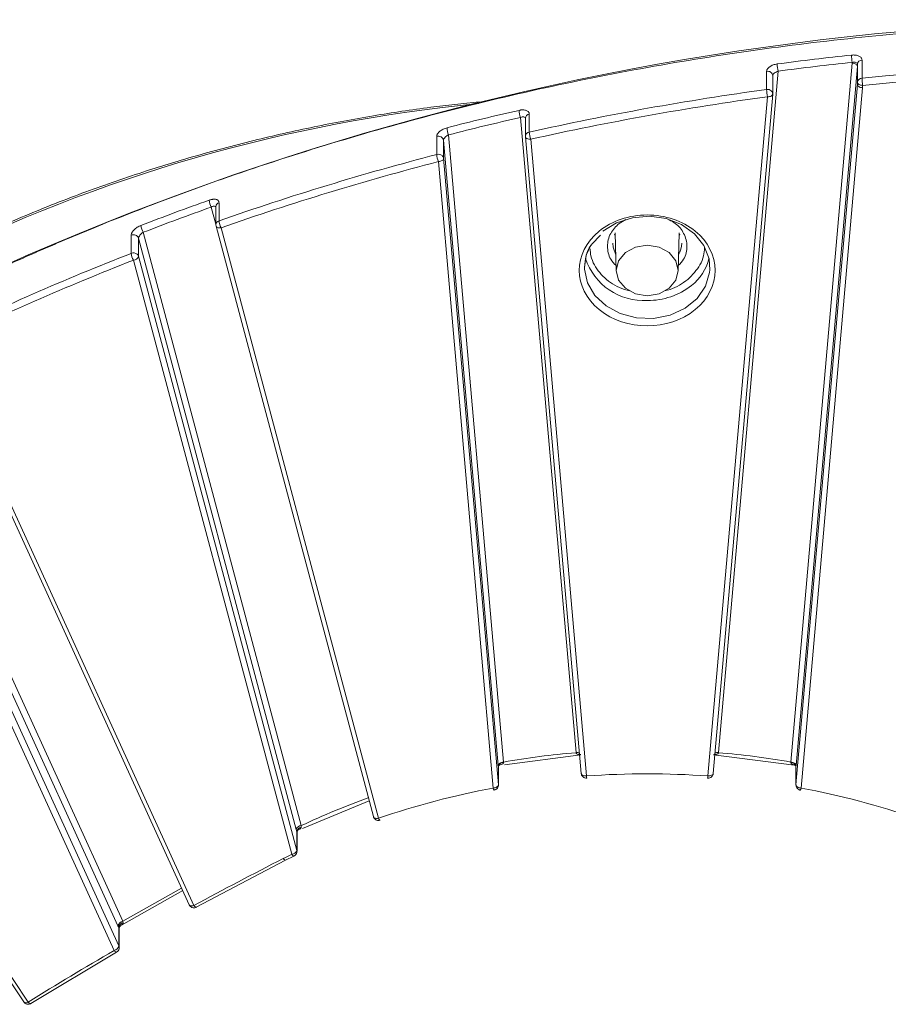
# Model space of a CAD drawing. Header units: millimetres. Extents: x 0 to 420, y 0 to 297.
# Tile 35 of 64: x 317 to 338, y 162 to 185. Entities that reach past the tile are written whole.
import ezdxf

# ---------------------------------------------------------------- set-up
doc = ezdxf.new("R2010")
doc.units = ezdxf.units.MM

msp = doc.modelspace()

# ---------------------------------------------------------------- linework, layer by layer
at = {"color": 7, "linetype": 'Continuous', "lineweight": 15}
for p, q in [((335.36298424, 167.36593553), (336.82792967, 184.09079219)), ((336.95261585, 184.01134917), (335.48767042, 167.2864925)), ((336.82792967, 184.09079219), (336.82912295, 184.10699503)), ((336.95261585, 184.01134917), (336.95261585, 183.57838035)), ((336.95511305, 184.06199889), (336.95511305, 183.62903007)), ((337.06452627, 184.16231751), (337.06452627, 183.7293487)), ((335.05634221, 183.89531069), (333.62854659, 167.59456046)), ((334.78212164, 183.45674617), (334.78212164, 183.88971499)), ((334.92602679, 183.80573901), (334.93059709, 183.79851153)), ((334.92771003, 183.35607695), (334.92771003, 183.78904576)), ((336.95261585, 183.57838035), (335.48504941, 166.8235593)), ((333.50370499, 167.09309091), (334.92723324, 183.34517026)), ((334.92723324, 183.34517026), (334.92739129, 183.34879611)), ((335.60972243, 166.74412273), (337.0772994, 183.49893517)), ((334.80271565, 183.28391046), (333.37917686, 167.03183972)), ((329.10513081, 182.86988929), (329.10513081, 182.43692048)), ((330.22322875, 167.59456046), (328.89240513, 182.78810412)), ((329.01053484, 182.77867724), (329.01410679, 182.78382907)), ((329.01319009, 182.77144841), (329.01319009, 182.3384796)), ((327.17432309, 182.37271318), (328.4887832, 167.36592907)), ((326.891307, 181.9016376), (326.891307, 182.33460641)), ((327.05390691, 181.81165842), (327.05390691, 182.24462723)), ((328.36409438, 167.2864925), (327.05390691, 182.24462723)), ((329.01350619, 182.33120091), (329.01319009, 182.3384796)), ((329.01350619, 182.33120091), (329.01366424, 182.32757506)), ((329.01366424, 182.32757506), (330.34806508, 167.09309091)), ((330.47258267, 167.03183972), (329.13818447, 182.26632602)), ((326.92921809, 181.73222184), (328.24204501, 166.74411627)), ((328.36672329, 166.82356146), (327.05390691, 181.81165842)), ((321.68239907, 180.74823), (321.68239907, 180.31526119)), ((321.60569444, 180.64932579), (321.60689299, 180.65931982)), ((321.60674811, 180.65445231), (321.60674811, 180.22148349)), ((319.86790348, 180.03997826), (323.64984557, 165.84415321)), ((321.60798091, 180.22113506), (321.61121304, 180.18991624)), ((321.6109628, 180.18930326), (325.37540077, 166.05916497)), ((325.49618968, 166.01918194), (321.73173986, 180.14932776)), ((331.14464842, 179.99410535), (331.16042714, 179.95930786)), ((331.15844624, 180.02484807), (331.18601555, 179.11325836)), ((332.66574925, 179.11325836), (332.69332383, 180.02484377)), ((332.69134029, 179.95930141), (332.70712165, 179.99410965)), ((319.5820899, 179.53684976), (319.5820899, 179.96981857)), ((319.75818734, 179.46647831), (319.75818734, 179.89944712)), ((323.52769478, 165.75030444), (319.75818734, 179.89944712)), ((330.60501334, 179.75460429), (330.80834291, 179.9739622)), ((319.6360484, 179.37262201), (323.42312055, 165.15754951)), ((323.5452608, 165.25140689), (319.75818734, 179.46647831)), ((314.85120889, 177.34362378), (320.96822862, 163.95206414)), ((321.08192897, 163.93184049), (314.96491055, 177.3234012)), ((313.23156608, 177.02228051), (319.38266287, 163.55611105)), ((319.26554073, 163.44828349), (313.13325066, 176.87328338)), ((313.01612983, 176.33248808), (319.17164677, 162.85664381)), ((319.28876759, 162.9644703), (313.13325066, 176.44031457)), ((308.73027344, 174.01367344), (317.01512951, 161.6246397)), ((317.11904388, 161.6219601), (308.83418782, 174.01099384)), ((328.5081286, 167.30164256), (330.33673284, 167.53755914)), ((330.22373451, 167.58960476), (330.22322875, 167.59456046)), ((333.51502932, 167.53756129), (335.44488874, 167.28857791)), ((333.62854659, 167.59456046), (333.62804083, 167.58960476)), ((328.36672329, 167.25807007), (328.36672329, 166.82356146)), ((328.36703676, 166.81628061), (328.36703676, 167.25288818)), ((335.48473068, 167.25289033), (335.48473068, 166.81627846)), ((335.48504941, 166.8235593), (335.48504941, 167.25806792)), ((328.36672329, 166.82356146), (328.36703676, 166.81628061)), ((335.48473068, 166.81627846), (335.48504941, 166.8235593)), ((323.67976193, 165.77820806), (325.27370832, 166.44088324)), ((323.5452608, 165.69170052), (323.5452608, 165.25140689)), ((323.54812415, 165.22970632), (323.54812415, 165.68224956)), ((321.13731519, 163.89276662), (323.27326348, 165.01606315)), ((323.27326348, 165.01606315), (323.47425521, 165.11639363)), ((319.34914954, 163.46330625), (320.81466526, 164.28824305)), ((319.28876759, 163.40228648), (319.28876759, 162.9644703)), ((319.29665037, 162.92880062), (319.29665037, 163.38863858)), ((317.17999217, 161.58595657), (319.2297001, 162.81899058)), ((317.01512951, 161.6246397), (317.01710646, 161.62199573))]:
    msp.add_line(p, q, dxfattribs=at)
at = {"color": 8, "linetype": 'Continuous', "lineweight": 15}
for p, q in [((321.60675074, 180.23546621), (321.4978907, 180.64405811)), ((331.41574485, 180.34365718), (331.25413539, 180.25397483)), ((320.78786382, 164.34692788), (319.38266287, 163.55611105))]:
    msp.add_line(p, q, dxfattribs=at)
at = {"color": 7, "linetype": 'Continuous', "lineweight": 15, "flags": 128}
for points in [[(336.95261585, 184.01134917), (336.95021611, 184.02556657), (336.94311964, 184.0395195), (336.93159511, 184.05267031), (336.91609561, 184.06450716), (336.89719801, 184.07458489), (336.87564253, 184.08251422), (336.8522563, 184.08798118), (336.82792967, 184.09079219)], [(336.95261585, 183.57838035), (336.95501295, 183.5641608), (336.96209889, 183.55021647), (336.97362342, 183.53706566), (336.98913346, 183.52522021), (337.00802052, 183.51515109), (337.029576, 183.50722175), (337.05297277, 183.50174189), (337.0772994, 183.49893517)], [(336.95511305, 183.62903007), (336.95751542, 183.61493527), (336.96463034, 183.60134155), (336.97617857, 183.58877793), (336.99172813, 183.57772186), (337.01066787, 183.56860775), (337.03227866, 183.56177323), (337.05572548, 183.55748713), (337.0801127, 183.55591718)], [(326.92921809, 181.73222184), (326.95354473, 181.73502426), (326.97693886, 181.74049336), (326.99848907, 181.7484313), (327.01738667, 181.75850042), (327.03289144, 181.77034158), (327.04441597, 181.78348809), (327.05150717, 181.79744532), (327.05390691, 181.81165842)], [(330.86522535, 180.0664069), (331.19072283, 180.26795399), (331.57073198, 180.39032593), (331.97709609, 180.42443512), (332.37965118, 180.36776284), (332.74856781, 180.22449907), (333.05645844, 180.00528439), (333.28049528, 179.72637538), (333.40407775, 179.40844235), (333.42416599, 179.14178496)], [(330.42588133, 179.20034144), (330.46852867, 179.49033195), (330.58483027, 179.74905892)], [(331.40256606, 179.55548625), (331.24212881, 179.35943906), (331.18579955, 179.1281728), (331.24213671, 178.89691299), (331.40256079, 178.70086364), (331.64266875, 178.56986223), (331.92588767, 178.52386064), (332.20910395, 178.56986439), (332.44920928, 178.70085934), (332.60963863, 178.89691729), (332.66597843, 179.12817495), (332.60964126, 179.35943475), (332.44920665, 179.5554927), (332.20910922, 179.68648551), (331.9258903, 179.7324871), (331.64266348, 179.68649196), (331.40256606, 179.55548625)], [(328.4887832, 167.36592907), (328.46445656, 167.36312236), (328.44106243, 167.35765755), (328.41951485, 167.34972176), (328.40061462, 167.33965049), (328.38510985, 167.32780934), (328.37358532, 167.31466283), (328.36649675, 167.30070775), (328.36409438, 167.2864925)], [(335.36298424, 167.36593553), (335.38731087, 167.36312451), (335.41069711, 167.35765755), (335.43226312, 167.34971961), (335.45115018, 167.33965049), (335.46666285, 167.32780719), (335.47817421, 167.31466283), (335.48527332, 167.30071205), (335.48767042, 167.2864925)], [(330.34806508, 167.09309091), (330.35030676, 167.08277468), (330.35739534, 167.06965845), (330.36891987, 167.05784981), (330.38442464, 167.04782403), (330.40331433, 167.03995959), (330.42487244, 167.03454468), (330.44826658, 167.03179863), (330.47258267, 167.03183972)], [(328.24204501, 166.74411627), (328.26636111, 166.74692729), (328.28975524, 166.7523964), (328.31131336, 166.76032358), (328.33020305, 166.77040346), (328.34570782, 166.78224461), (328.35723235, 166.79539112), (328.36432092, 166.8093462), (328.36672329, 166.82356146)], [(335.60972243, 166.74412273), (335.58540633, 166.74692084), (335.56200956, 166.7524007), (335.54045408, 166.76033004), (335.52156966, 166.77040131), (335.50605698, 166.78224461), (335.49453246, 166.79539542), (335.48744652, 166.80933975), (335.48504941, 166.8235593)], [(325.49618968, 166.01918194), (325.50569511, 166.00222499), (325.51482913, 165.9887026), (325.52325059, 165.9791235), (325.53063024, 165.97385122), (325.53669017, 165.9730934), (325.53699969, 165.97318685)], [(323.47820516, 165.11750137), (323.47667602, 165.11688987), (323.47424731, 165.11638718)], [(320.96822862, 163.95206414), (320.97371957, 163.94343742), (320.98454209, 163.93425613), (320.99911436, 163.92775354), (321.01686082, 163.92418663), (321.03710448, 163.92368655), (321.05907879, 163.92626832), (321.08192897, 163.93184049)], [(321.13733232, 163.8927677), (321.13962669, 163.89332424), (321.14173535, 163.89424103)], [(319.23441264, 162.82070801), (319.23190754, 162.81956652), (319.22972644, 162.81899918)], [(317.18001061, 161.58596302), (317.1820521, 161.58654117), (317.18507877, 161.58798797)]]:
    msp.add_lwpolyline(points, dxfattribs=at)
at = {"color": 8, "linetype": 'Continuous', "lineweight": 15, "flags": 128}
for points in [[(334.80271565, 183.28391046), (334.82703174, 183.28388228), (334.85042851, 183.28661757), (334.87198399, 183.29203034), (334.89088158, 183.29989692), (334.90638372, 183.30992916), (334.91790562, 183.32173135), (334.92500473, 183.33485187), (334.92723324, 183.34517026)], [(329.01366424, 182.32757506), (329.01589539, 182.31726743), (329.0229945, 182.3041426), (329.03452167, 182.29233611), (329.05002644, 182.28231033), (329.06891349, 182.27444374), (329.09047424, 182.26903098), (329.11386838, 182.26628493), (329.13818447, 182.26632602)], [(321.61091275, 180.18947746), (321.61194534, 180.18613121), (321.61889431, 180.17383018), (321.6301923, 180.16335081), (321.64538097, 180.15511458), (321.6638887, 180.14943333), (321.68500427, 180.14651347), (321.70791899, 180.14647327), (321.73173986, 180.14932776)], [(331.17433034, 179.49977096), (331.10879199, 179.68456027), (331.10087892, 179.77791854)], [(333.42416599, 179.14178496), (333.41802308, 179.07508082), (333.3213066, 178.75100692), (333.12109327, 178.46025929), (332.83223984, 178.22439868), (332.47617009, 178.06091847), (332.07928376, 177.98194552), (331.67102304, 177.99333246), (331.28165729, 178.09424258), (330.94008342, 178.27717781), (330.6716159, 178.52858307), (330.4961612, 178.82981641), (330.42675851, 179.15852122), (330.42588133, 179.20034144)], [(333.37917686, 167.03183972), (333.40350349, 167.03180293), (333.42688973, 167.03454683), (333.44845574, 167.03995099), (333.4673428, 167.04782618), (333.48285547, 167.05784981), (333.49436683, 167.0696606), (333.50146594, 167.08278113), (333.50370499, 167.09309091)], [(325.37540077, 166.05916497), (325.37639385, 166.05598432), (325.38334413, 166.04368437), (325.39463027, 166.03321252), (325.40982025, 166.02497737), (325.42833721, 166.01928644), (325.44945278, 166.01636658), (325.47236881, 166.01632746), (325.49618968, 166.01918194)], [(323.5452608, 165.25140689), (323.54790288, 165.23570306), (323.54812152, 165.22994507)]]:
    msp.add_lwpolyline(points, dxfattribs=at)
at = {"color": 7, "linetype": 'Continuous', "lineweight": 15}
for centre, radius, start, end in [((344.15157064, 117.40472046), 67.72270065, 80.7234361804, 116.3240776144), ((344.09957971, 115.70868514), 68.9577349, 96.0656207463, 97.5523689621), ((338.13543053, 184.31596018), 1.32291569, 181.541950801, 189.088392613), ((336.10048961, 184.10393072), 1.06478454, 181.921854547, 191.298880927), ((336.28683455, 184.06956083), 0.66832128, 355.003129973, 359.351693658), ((337.06668998, 184.05013217), 0.1122062, 91.104924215, 173.929156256), ((344.16067381, 114.56277219), 69.5296384, 80.9741566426, 95.8577675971), ((336.28683455, 183.63659202), 0.66832128, 355.003129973, 359.351693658), ((337.06668998, 183.61716336), 0.1122062, 91.104924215, 173.929156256), ((338.43713884, 183.76529037), 1.37308305, 181.499939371, 188.770905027), ((343.97749938, 115.95873158), 68.12148666, 97.7577515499, 102.6104514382), ((334.80328374, 183.31505007), 0.14326765, 52.19392594, 98.494252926), ((335.8185023, 183.49258992), 1.03700031, 181.980813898, 191.609114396), ((334.8350077, 183.35461289), 0.09256653, 356.397219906, 52.697241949), ((343.72962898, 117.68169101), 66.94932566, 102.8336059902, 104.3496971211), ((329.4919132, 182.9947722), 0.63413061, 183.272616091, 199.020580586), ((327.70543735, 182.57868694), 0.56965564, 183.664996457, 201.197010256), ((329.7489639, 182.47316748), 0.64485262, 183.222279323, 198.708754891), ((326.93240621, 182.2169707), 0.12460861, 12.823426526, 109.25823681), ((343.3566665, 118.49222417), 65.51230246, 104.5563665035, 109.3199322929), ((326.92916244, 181.76174117), 0.14492772, 52.392056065, 105.141404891), ((327.4515514, 181.93805689), 0.56142689, 183.719340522, 201.507831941), ((326.95924361, 181.80130586), 0.09522771, 6.241174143, 52.203075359), ((342.81711128, 120.64175668), 63.85007615, 109.5528269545, 111.1161977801), ((321.87125864, 180.84673885), 0.42483302, 184.98664466, 208.495079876), ((322.11026262, 180.35218513), 0.42945383, 184.932315, 208.187683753), ((320.20827974, 180.24153645), 0.39557768, 185.385299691, 210.632443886), ((319.63648748, 179.85042427), 0.1312025, 21.940447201, 114.494618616), ((342.15689265, 121.71570194), 62.07178791, 111.3269002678, 116.0469851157), ((319.63570629, 179.40129394), 0.14577414, 52.506116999, 111.580281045), ((319.97195794, 179.57396626), 0.39163086, 185.438323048, 210.938480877), ((319.66343504, 179.439642), 0.09847936, 15.81349824, 51.725848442), ((319.63109394, 179.50546971), 0.13294006, 272.135814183, 342.944337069), ((331.84526464, 179.87514876), 1.46908676, 198.178601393, 273.300096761), ((332.28104805, 179.67656749), 1.15091336, 307.805575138, 346.956802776), ((330.24119703, 167.41531417), 0.17516321, 68.439053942, 95.721484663), ((333.61056488, 167.41535111), 0.17512779, 84.272939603, 111.564508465), ((328.4803557, 167.23569931), 0.11581353, 86.409583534, 168.862633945), ((335.37141711, 167.23570262), 0.11581239, 11.13472581, 93.59049947), ((330.64378544, 167.03417075), 0.17121863, 180.780066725, 198.682811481), ((333.17955567, 167.03902532), 0.19975047, 342.609828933, 357.938459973), ((328.33372215, 166.75509728), 0.09233244, 186.830295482, 221.920685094), ((335.52920028, 166.75005053), 0.08074004, 315.453146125, 355.789651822), ((323.65479964, 165.71128683), 0.13295871, 92.135347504, 162.934990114), ((323.66950265, 165.68726277), 0.12432108, 100.133687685, 177.954341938), ((323.41816445, 165.29040068), 0.13294359, 272.136464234, 342.94372439), ((319.41055207, 163.40829511), 0.15042394, 100.684690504, 164.583253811), ((319.42373632, 163.39910072), 0.13500632, 105.638761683, 178.64785622), ((319.14376003, 163.0044557), 0.15041949, 280.684051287, 344.583965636)]:
    msp.add_arc(centre, radius, start, end, dxfattribs=at)
at = {"color": 8, "linetype": 'Continuous', "lineweight": 15}
for centre, radius, start, end in [((334.80978951, 183.77411844), 0.11886157, 7.214587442, 103.460436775), ((331.57875954, 145.5655648), 37.73649403, 95.607435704, 116.591609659), ((329.12027347, 182.76359119), 0.10737126, 98.107505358, 175.803451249), ((329.12027347, 182.33062237), 0.10737126, 98.107505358, 175.803451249), ((321.70901363, 180.64935704), 0.10239237, 105.065738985, 177.147658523), ((321.7115924, 180.21432599), 0.10507219, 106.131373, 176.225654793), ((332.17599975, 179.78096901), 0.57490047, 330.71717517, 359.634458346), ((331.94634633, 180.09555386), 1.68713651, 269.439215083, 308.064162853), ((330.23718598, 167.4176908), 0.17741951, 67.430328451, 94.512005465), ((333.6146086, 167.41746053), 0.17764755, 85.500023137, 112.549503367), ((323.49588884, 165.19560045), 0.08211638, 207.605317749, 254.719360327), ((323.29307434, 165.09588134), 0.082235, 208.531218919, 256.077971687), ((321.14966985, 163.96907777), 0.07730099, 208.797676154, 260.816099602), ((319.24216866, 162.9018217), 0.08375189, 212.644528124, 261.456489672), ((319.2110312, 162.92858106), 0.08562117, 0.228247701, 24.781765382), ((317.06810188, 161.69842239), 0.09187801, 236.286937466, 303.67301498), ((317.18577408, 161.6653513), 0.07959721, 213.033865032, 265.8476957)]:
    msp.add_arc(centre, radius, start, end, dxfattribs=at)
at = {"color": 7, "linetype": 'Continuous', "lineweight": 15}
for points, knots in [([(314.18603181, 178.09004078), (314.33456254, 178.16491621), (314.63157508, 178.31464241), (315.08021877, 178.5349439), (315.53103815, 178.75204918), (315.9842644, 178.96565426), (316.43983559, 179.17584058), (316.89776826, 179.38258629), (317.35805812, 179.58589729), (317.82070572, 179.78577186), (318.2857131, 179.98221093), (319.385902, 180.43654781), (321.14362661, 181.11282317), (323.60051421, 181.94588613), (326.10999378, 182.68641412), (328.67067737, 183.33234588), (331.26973688, 183.87992639), (333.9014571, 184.3270375), (336.55617599, 184.67223523), (339.22388559, 184.9140224), (341.89867224, 185.05275337), (344.56655722, 185.08820098), (347.22570995, 185.02189104), (349.336992, 184.8884116), (350.90934911, 184.74689095), (351.947592, 184.63767725), (352.98295911, 184.51257424), (354.01579269, 184.37298479), (354.70156355, 184.26681223), (355.04453973, 184.21371191)], [0, 0, 0, 0, 0.012314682, 0.0246253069, 0.0369329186, 0.0492385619, 0.0615432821, 0.0738481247, 0.0861541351, 0.0984623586, 0.1107738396, 0.123089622, 0.1854410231, 0.2477985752, 0.3107052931, 0.3736182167, 0.4368063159, 0.5000006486, 0.5631887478, 0.6263830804, 0.6892897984, 0.752202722, 0.8145541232, 0.8769116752, 0.9015367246, 0.9261497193, 0.9507590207, 0.9753729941, 1, 1, 1, 1]), ([(336.81299002, 184.28036587), (336.82389332, 184.28129128), (336.84565888, 184.28313862), (336.8778871, 184.28271331), (336.91419183, 184.27948169), (336.95311632, 184.27182883), (336.99133534, 184.25792986), (337.02291211, 184.23931365), (337.04616825, 184.21649553), (337.06156754, 184.19064239), (337.06354212, 184.17176098), (337.06453005, 184.16231406)], [0, 0, 0, 0, 0.0834584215, 0.1666026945, 0.2508316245, 0.376060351, 0.4999270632, 0.6239338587, 0.7493159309, 0.8745754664, 1, 1, 1, 1]), ([(334.78212082, 183.88971442), (334.78259028, 183.89618881), (334.78352574, 183.90908982), (334.79056301, 183.92889314), (334.80344861, 183.95174272), (334.82471094, 183.9771195), (334.85670196, 184.00325735), (334.89538373, 184.02629078), (334.93945056, 184.04519108), (334.98698632, 184.06010333), (335.01990257, 184.06552037), (335.03630495, 184.06821971)], [0, 0, 0, 0, 0.08365080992, 0.16668466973, 0.25064853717, 0.37559367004, 0.49979969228, 0.62348309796, 0.74905666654, 0.87495335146, 1, 1, 1, 1]), ([(336.82912461, 184.10699114), (336.86206744, 184.11522144), (336.89479979, 184.11454795), (336.94139061, 184.09737781), (336.95511791, 184.08104175), (336.95511791, 184.06199336)], [0, 0, 0, 0, 0.5, 0.5, 1, 1, 1, 1]), ([(334.92739485, 183.78175995), (334.92739485, 183.80095993), (334.94188385, 183.82465902), (334.98977904, 183.86651945), (335.0231438, 183.88477701), (335.05633951, 183.89531066)], [0, 0, 0, 0, 0.5, 0.5, 1, 1, 1, 1]), ([(327.90434865, 183.16395767), (327.51791076, 183.12220673), (326.67097619, 183.03070349), (325.35410278, 182.83090824), (323.94058303, 182.56848468), (322.49713852, 182.24244912), (321.03816743, 181.85283716), (319.57613268, 181.39816858), (318.12021055, 180.87950381), (316.6822798, 180.29276227), (315.54195456, 179.7823656), (314.89796934, 179.44770647), (314.71087042, 179.35047696)], [0, 0, 0, 0, 0.0829089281, 0.1817069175, 0.2847749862, 0.3911664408, 0.5001277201, 0.6111240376, 0.7237620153, 0.8377483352, 0.9528605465, 1, 1, 1, 1]), ([(328.85881609, 182.95857393), (328.86944986, 182.96076435), (328.89067517, 182.96513648), (328.92211024, 182.9684672), (328.95754562, 182.96948242), (328.99557968, 182.96639947), (329.03303221, 182.95701492), (329.06406697, 182.9421379), (329.08698982, 182.9220409), (329.10220227, 182.89795488), (329.10415613, 182.87924215), (329.10513312, 182.86988518)], [0, 0, 0, 0, 0.08348397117, 0.16663636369, 0.25083211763, 0.37608136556, 0.49996463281, 0.6241028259, 0.74939472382, 0.87468927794, 1, 1, 1, 1]), ([(328.89241076, 182.78810064), (328.92377254, 182.80071892), (328.95514312, 182.80559943), (329.0001078, 182.79689339), (329.01350559, 182.78331619), (329.01350559, 182.76416932)], [0, 0, 0, 0, 0.5, 0.5, 1, 1, 1, 1]), ([(326.89130886, 182.33460516), (326.89176238, 182.3411333), (326.89266606, 182.35414143), (326.89946434, 182.37475166), (326.91191271, 182.399079), (326.93245453, 182.42689453), (326.96336416, 182.4567022), (327.00074225, 182.4841734), (327.04332926, 182.50812968), (327.08927417, 182.52849622), (327.1210943, 182.5376903), (327.13695044, 182.54227176)], [0, 0, 0, 0, 0.0836510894, 0.1666850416, 0.2506486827, 0.3755939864, 0.4997997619, 0.6234833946, 0.7490567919, 0.8749536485, 1, 1, 1, 1]), ([(327.05390388, 182.24462712), (327.05390388, 182.26382674), (327.06742351, 182.28915796), (327.11213995, 182.33641645), (327.14330161, 182.35843535), (327.17432474, 182.37271229)], [0, 0, 0, 0, 0.5, 0.5, 1, 1, 1, 1]), ([(321.44803007, 180.80981392), (321.45814826, 180.81317526), (321.47834529, 180.81988486), (321.50826108, 180.82667471), (321.54198394, 180.83158674), (321.5781796, 180.8326843), (321.61381504, 180.82741385), (321.64333926, 180.81594617), (321.66514275, 180.79837189), (321.67961044, 180.77596477), (321.68146851, 180.75747492), (321.68239764, 180.74822899)], [0, 0, 0, 0, 0.0834758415, 0.1666269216, 0.25083167, 0.3760764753, 0.499962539, 0.6240897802, 0.7493874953, 0.874680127, 1, 1, 1, 1]), ([(321.49789202, 180.64405734), (321.52681507, 180.6599525), (321.55576243, 180.66810083), (321.59724365, 180.66407418), (321.60960178, 180.65189078), (321.60960178, 180.63275573)], [0, 0, 0, 0, 0.5, 0.5, 1, 1, 1, 1]), ([(333.07493298, 178.18993217), (333.37967097, 178.43876318), (333.55088446, 178.776277), (333.55088446, 179.48007737), (333.37967097, 179.81759119), (332.77019499, 180.3152532), (332.35684906, 180.45505601), (331.49491986, 180.45505601), (331.08157393, 180.3152532), (330.77683594, 180.0664222)], [0, 0, 0, 0, 0.25, 0.25, 0.5, 0.5, 0.75, 0.75, 1, 1, 1, 1]), ([(319.58208845, 179.96981767), (319.58251682, 179.97639249), (319.58337035, 179.98949311), (319.58979179, 180.01083663), (319.60155197, 180.03651597), (319.62096351, 180.06657207), (319.6501845, 180.09976587), (319.68553469, 180.13134031), (319.72582985, 180.15997777), (319.76931375, 180.18539568), (319.7994389, 180.19808545), (319.81444945, 180.20440842)], [0, 0, 0, 0, 0.0836607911, 0.1666979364, 0.2506536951, 0.3756049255, 0.4998021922, 0.6234937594, 0.7490611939, 0.8749639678, 1, 1, 1, 1]), ([(319.75818966, 179.89944515), (319.75818966, 179.91863257), (319.77047828, 179.9453447), (319.81119397, 179.99722784), (319.83959323, 180.02248319), (319.86789725, 180.03998076)], [0, 0, 0, 0, 0.5, 0.5, 1, 1, 1, 1]), ([(330.77683594, 180.0664222), (330.14265882, 179.54859069), (330.14265882, 178.70776368), (331.41101307, 177.67210067), (332.44075586, 177.67210067), (333.07493298, 178.18993217)], [0, 0, 0, 0, 0.5, 0.5, 1, 1, 1, 1]), ([(330.42588133, 179.20034144), (330.43586588, 179.29223046), (330.45502877, 179.46858893), (330.51689066, 179.6630622), (330.59448778, 179.7436703), (330.60501334, 179.75460429)], [0, 0, 0, 0, 0.48461021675, 0.93009058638, 1, 1, 1, 1]), ([(330.33586883, 167.54576642), (330.31254709, 167.54510123), (330.27587804, 167.54405535), (330.24046861, 167.55947442), (330.22686315, 167.57551305), (330.2247493, 167.58503402), (330.22373451, 167.58960476)], [0, 0, 0, 0, 0.4932628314, 0.7755630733, 0.8922543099, 1, 1, 1, 1]), ([(333.62804083, 167.58960476), (333.62702335, 167.58503569), (333.62490381, 167.57551773), (333.61130885, 167.55947584), (333.57589744, 167.54404525), (333.53922552, 167.54509339), (333.51590387, 167.54575996)], [0, 0, 0, 0, 0.10771883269, 0.22439213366, 0.50674914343, 1, 1, 1, 1]), ([(328.36704466, 167.249012), (328.36822509, 167.25664312), (328.37071104, 167.27271409), (328.38796408, 167.28980675), (328.40125211, 167.2957252), (328.40248746, 167.29588702), (328.40299065, 167.29595293)], [0, 0, 0, 0, 0.2795712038, 0.5887703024, 0.8324961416, 1, 1, 1, 1]), ([(328.48760835, 167.35128553), (328.48693201, 167.34764582), (328.48550061, 167.33994276), (328.47624394, 167.32574165), (328.45144248, 167.30709309), (328.42202041, 167.3006942), (328.40318558, 167.29659789)], [0, 0, 0, 0, 0.10450380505, 0.22117111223, 0.50142488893, 1, 1, 1, 1]), ([(335.44586075, 167.2974498), (335.42774071, 167.30142431), (335.39921049, 167.30768222), (335.37527265, 167.32604269), (335.36623626, 167.34008335), (335.36482954, 167.34769053), (335.36416435, 167.35128768)], [0, 0, 0, 0, 0.4928203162, 0.7759516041, 0.8940558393, 1, 1, 1, 1]), ([(335.44787326, 167.29612918), (335.44849611, 167.29607782), (335.44997696, 167.2959557), (335.46346994, 167.29005005), (335.48079894, 167.27304679), (335.48345513, 167.25701752), (335.48472541, 167.24935183)], [0, 0, 0, 0, 0.1749945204, 0.4160526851, 0.720738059, 1, 1, 1, 1]), ([(330.34990637, 167.09317909), (330.35028874, 167.08536541), (330.35123923, 167.06594222), (330.36237943, 167.04291452), (330.37251539, 167.02930429), (330.37576346, 167.0249429)], [0, 0, 0, 0, 0.3138305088, 0.7801172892, 1, 1, 1, 1]), ([(333.37016797, 166.98054829), (333.37353034, 166.97993918), (333.39122919, 166.97673294), (333.42478229, 166.98543214), (333.46493541, 167.00857627), (333.49288734, 167.04725178), (333.50561456, 167.07954355), (333.50379639, 167.09618089), (333.50374977, 167.09660747)], [0, 0, 0, 0, 0.05187299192, 0.27304942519, 0.505785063, 0.74524904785, 0.99346831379, 1, 1, 1, 1]), ([(328.2646647, 166.69529611), (328.27186592, 166.69626773), (328.29429746, 166.6992943), (328.32757026, 166.72162043), (328.3563369, 166.75931713), (328.36901131, 166.79733445), (328.36577192, 166.81945318), (328.36490571, 166.82536773)], [0, 0, 0, 0, 0.1194578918, 0.3721070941, 0.6321053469, 0.9016249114, 1, 1, 1, 1]), ([(330.37576346, 167.0249429), (330.38712677, 167.01365456), (330.40431151, 166.99658322), (330.43884684, 166.98270159), (330.46329403, 166.97659035), (330.4789916, 166.97991958), (330.48164161, 166.98048161)], [0, 0, 0, 0, 0.39560246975, 0.5982695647, 0.93218131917, 1, 1, 1, 1]), ([(335.48504415, 166.82481928), (335.48548944, 166.81043954), (335.48629545, 166.78441109), (335.49943619, 166.75517959), (335.50963508, 166.74158286), (335.51290321, 166.7372259)], [0, 0, 0, 0, 0.4561912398, 0.8257414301, 1, 1, 1, 1]), ([(335.51290321, 166.7372259), (335.52428601, 166.72619922), (335.5415002, 166.70952356), (335.56845816, 166.6969263), (335.5817903, 166.69548112), (335.5870685, 166.69490897)], [0, 0, 0, 0, 0.5411141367, 0.8183268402, 1, 1, 1, 1]), ([(325.37566155, 166.05976935), (325.3757376, 166.05895022), (325.37688271, 166.04661659), (325.38617554, 166.03029031), (325.39616735, 166.01665377), (325.39936915, 166.01228404)], [0, 0, 0, 0, 0.0461136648, 0.6943343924, 1, 1, 1, 1]), ([(325.39936915, 166.01228404), (325.4107277, 166.00105045), (325.42790209, 165.98406501), (325.46247491, 165.96972524), (325.49750656, 165.96344024), (325.52352142, 165.97024259), (325.53653344, 165.97364497)], [0, 0, 0, 0, 0.3123844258, 0.4723324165, 0.7360731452, 1, 1, 1, 1]), ([(323.54786337, 165.68056892), (323.54888456, 165.69014193), (323.55081402, 165.70822928), (323.56927428, 165.73683629), (323.58198043, 165.7444279), (323.58971519, 165.74904922)], [0, 0, 0, 0, 0.3055113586, 0.5772362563, 1, 1, 1, 1]), ([(323.64762891, 165.80964443), (323.64648267, 165.80432667), (323.64393627, 165.79251315), (323.62672362, 165.77001395), (323.60495915, 165.75793712), (323.58943201, 165.74932131)], [0, 0, 0, 0, 0.1900290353, 0.4221532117, 1, 1, 1, 1]), ([(323.47754267, 165.11902951), (323.48761882, 165.1242282), (323.51184906, 165.13672955), (323.53695932, 165.17326), (323.5497474, 165.20782106), (323.54727615, 165.22704938), (323.54689004, 165.23005367)], [0, 0, 0, 0, 0.2420944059, 0.5821670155, 0.9347164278, 1, 1, 1, 1]), ([(320.96932049, 163.9525513), (320.97119396, 163.94765588), (320.97502708, 163.93763988), (320.98169799, 163.92923798), (320.98510844, 163.92494259)], [0, 0, 0, 0, 0.4887590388, 1, 1, 1, 1]), ([(320.98510844, 163.92494259), (320.99645132, 163.91374389), (321.01360683, 163.89680646), (321.04828472, 163.88220576), (321.08394468, 163.87712426), (321.11891972, 163.88139647), (321.13593755, 163.89276412), (321.14080811, 163.89601759)], [0, 0, 0, 0, 0.2740381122, 0.4144682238, 0.6459004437, 0.8986553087, 1, 1, 1, 1]), ([(319.38734248, 163.52910916), (319.38757903, 163.52342919), (319.38810741, 163.51074171), (319.37697162, 163.48763974), (319.3595707, 163.47494586), (319.34774552, 163.46631946)], [0, 0, 0, 0, 0.2061754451, 0.4605389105, 1, 1, 1, 1]), ([(319.29663983, 163.38826857), (319.30032333, 163.40515248), (319.30720328, 163.43668781), (319.32679653, 163.4504557), (319.33589962, 163.45685231)], [0, 0, 0, 0, 0.5353965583, 1, 1, 1, 1]), ([(319.23338795, 162.82254693), (319.24084503, 162.82648711), (319.26235342, 162.83785173), (319.28535528, 162.87249217), (319.29827148, 162.9068037), (319.29581818, 162.92592735), (319.29544655, 162.92882428)], [0, 0, 0, 0, 0.1928105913, 0.5561221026, 0.9327595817, 1, 1, 1, 1]), ([(317.02222335, 161.6150622), (317.03356824, 161.6038609), (317.05072677, 161.58691956), (317.08539238, 161.57234447), (317.12112074, 161.56711806), (317.15829172, 161.57223526), (317.17717893, 161.5851445), (317.18398559, 161.58979678)], [0, 0, 0, 0, 0.2632294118, 0.39811971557, 0.62042219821, 0.86320617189, 1, 1, 1, 1])]:
    msp.add_open_spline(points, degree=3, knots=knots, dxfattribs=at)
for points in [[(335.05633951, 183.89531066), (335.65073774, 183.97411974), (336.23197895, 184.0435232), (336.82912461, 184.10699114)], [(337.08011249, 183.55591588), (343.06248317, 184.16964613), (349.12672783, 184.0019485), (355.04453973, 183.05913648)], [(337.07729493, 183.49893969), (337.07896042, 183.51795419), (337.07989503, 183.53685363), (337.08011249, 183.55591588)], [(329.1381871, 182.26632399), (331.005382, 182.68436806), (332.89305442, 183.02347458), (334.80271334, 183.28391462)], [(327.17432474, 182.37271229), (327.74901757, 182.51974446), (328.31232601, 182.65593774), (328.89241076, 182.78810064)], [(321.73174514, 180.14932501), (323.4331742, 180.74627423), (325.16461418, 181.27358503), (326.92922237, 181.73221895)], [(319.86789725, 180.03998076), (320.41177143, 180.25003869), (320.94618444, 180.44809233), (321.49789202, 180.64405734)], [(314.96491098, 177.3233998), (316.48360987, 178.06622067), (318.03915615, 178.74863732), (319.63604631, 179.37262237)], [(330.22373253, 167.58960583), (329.64056182, 167.54021899), (329.06221682, 167.46565758), (328.48877967, 167.36593219)], [(335.36298925, 167.36593219), (334.7895521, 167.46565758), (334.2112071, 167.54021899), (333.62803639, 167.58960583)], [(328.36409815, 167.28648981), (328.36497753, 167.27645017), (328.36585242, 167.26697548), (328.36672258, 167.25806835)], [(328.48877967, 167.36593219), (328.48839031, 167.36077667), (328.48800285, 167.35587903), (328.4876037, 167.35128842)], [(335.36416522, 167.35128842), (335.36376607, 167.35587903), (335.36337861, 167.36077667), (335.36298925, 167.36593219)], [(335.48504634, 167.25806835), (335.48591651, 167.26697548), (335.48679139, 167.27645017), (335.48767077, 167.28648981)], [(333.37918197, 167.03183802), (332.41216931, 167.10165673), (331.43959961, 167.10165673), (330.47258695, 167.03183802)], [(328.24204107, 166.74411923), (327.30254936, 166.56841138), (326.38382387, 166.32585595), (325.49619258, 166.01917968)], [(338.35557634, 166.01917968), (337.46794505, 166.32585595), (336.54921956, 166.56841138), (335.60972785, 166.74411923)], [(325.26669945, 166.51549839), (324.71273891, 166.31597186), (324.17363365, 166.09212744), (323.6498426, 165.84415567)], [(323.52769924, 165.75029868), (323.53368707, 165.72782294), (323.53955137, 165.70824595), (323.54526264, 165.69169868)], [(323.6498426, 165.84415567), (323.64919863, 165.83126683), (323.64857483, 165.81962537), (323.6476323, 165.80964262)], [(323.42311928, 165.15755034), (323.35385886, 165.12354405), (323.28948155, 165.09141888), (323.22082665, 165.05660353)], [(323.22082665, 165.05660353), (322.49475468, 164.68840765), (321.79281681, 164.31928693), (321.08192632, 163.93184241)], [(319.382662, 163.55611001), (319.38428953, 163.54622117), (319.3859189, 163.53715063), (319.38734102, 163.52911248)], [(319.26554328, 163.44828008), (319.27340508, 163.4310688), (319.28115212, 163.41572234), (319.28876654, 163.40228661)], [(319.17164782, 162.85664329), (318.47382015, 162.45116523), (317.80016904, 162.04595193), (317.11904116, 161.62196336)]]:
    msp.add_open_spline(points, degree=3, dxfattribs=at)
at = {"color": 8, "linetype": 'Continuous', "lineweight": 15}
for points, knots in [([(331.25413539, 180.25397483), (331.17867433, 180.17762688), (331.06212735, 180.05971012), (330.98929975, 179.86360992), (330.96901697, 179.70531266), (330.98995586, 179.54755781), (331.04692736, 179.38379645), (331.13465243, 179.29274749), (331.18208009, 179.24352281)], [0, 0, 0, 0, 0.2620349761, 0.4047039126, 0.5471804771, 0.6898486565, 0.832319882, 1, 1, 1, 1]), ([(332.66968998, 179.24351851), (332.71711006, 179.29274104), (332.80487614, 179.38384314), (332.86188212, 179.54767988), (332.88257988, 179.70528181), (332.86312929, 179.86435347), (332.78609323, 180.0564015), (332.65558406, 180.2346484), (332.5024676, 180.3099854), (332.45173283, 180.33494813)], [0, 0, 0, 0, 0.1484119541, 0.2746839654, 0.4007795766, 0.5270599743, 0.6531569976, 0.8850743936, 1, 1, 1, 1]), ([(330.55804858, 179.64776987), (330.56250631, 179.59078517), (330.57294059, 179.4574002), (330.68108604, 179.19499576), (330.93048915, 178.89560491), (331.25791579, 178.70100601), (331.46761514, 178.65130686), (331.51213733, 178.64075501)], [0, 0, 0, 0, 0.1260918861, 0.2951452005, 0.6057165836, 0.9162879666, 1, 1, 1, 1]), ([(332.89815751, 178.91156367), (333.00667379, 179.02208281), (333.17420312, 179.19270417), (333.28076569, 179.46560412), (333.29170458, 179.60700435), (333.29674553, 179.67216553)], [0, 0, 0, 0, 0.4978552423, 0.7685976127, 1, 1, 1, 1]), ([(332.33866073, 178.64051626), (332.38373573, 178.65098139), (332.59482468, 178.69999024), (332.76461974, 178.81842161), (332.89815751, 178.91156367)], [0, 0, 0, 0, 0.2135355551, 1, 1, 1, 1])]:
    msp.add_open_spline(points, degree=3, knots=knots, dxfattribs=at)

doc.saveas('drawing.dxf')
